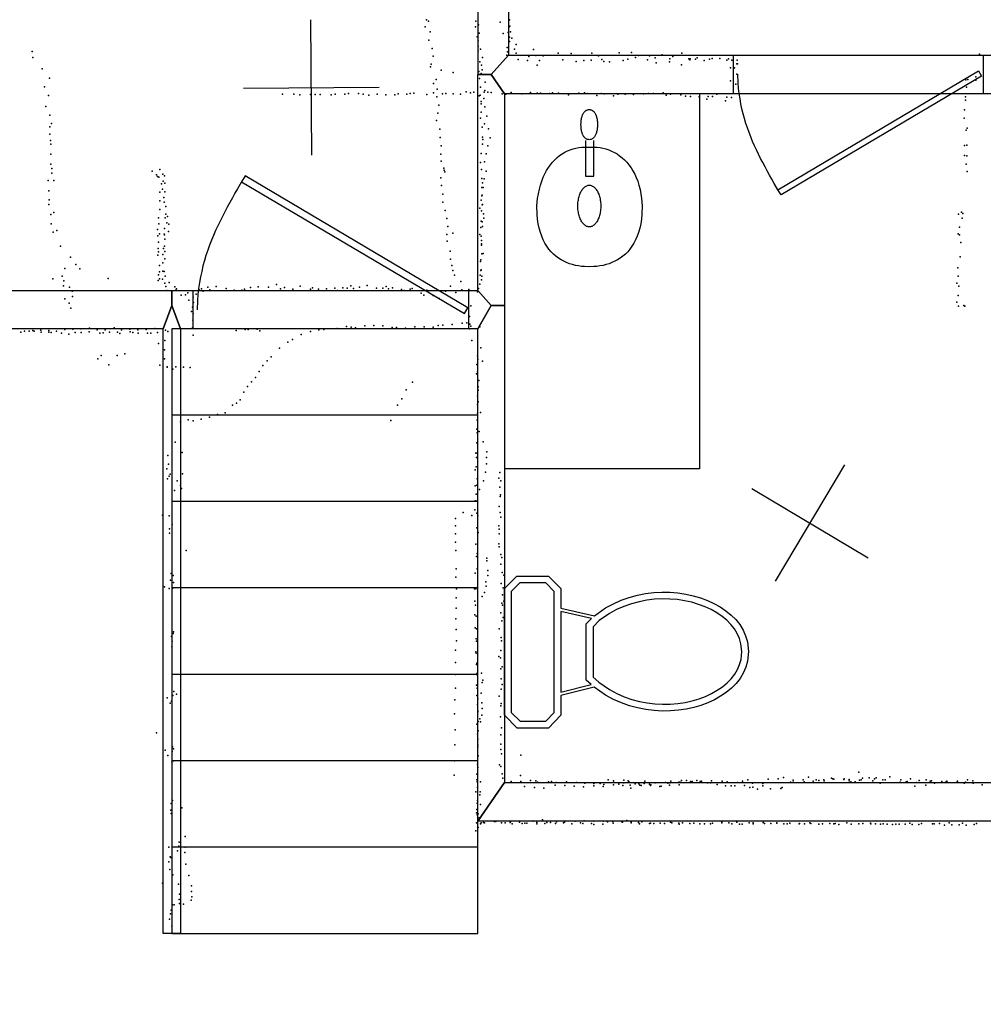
# Model space of a CAD drawing. Header units: millimetres. Extents: x -37310 to 30656, y -73877 to 11784.
# Tile 7 of 34: x -9690 to -6846, y -31286 to -28379. Entities that reach past the tile are written whole.
import ezdxf

# ---------------------------------------------------------------- set-up
doc = ezdxf.new("R2010")
doc.units = ezdxf.units.MM
for name, color, linetype in [('DOORS', 7, 'Continuous'), ('HWALLS', 32, 'Continuous'), ('OBJECTS', 8, 'Continuous'), ('P', 9, 'Continuous'), ('PANOS', 10, 'Continuous'), ('ROOMS', 1, 'Continuous'), ('STRUCTS', 4, 'Continuous'), ('WALLS', 3, 'Continuous')]:
    doc.layers.add(name, color=color, linetype=linetype)

# ---------------------------------------------------------------- blocks, each defined once
blk = doc.blocks.new('Basin_49')
for points in [[(-40.8, 149.1), (-40.7, 153.4), (-40.3, 156.1), (-39.9, 158.8), (-39.3, 161.4), (-38.5, 163.9), (-37.7, 166.3), (-36.7, 168.6), (-35.5, 170.8), (-34.3, 172.9), (-32.9, 174.8), (-31.3, 176.7), (-29.7, 178.5), (-27.9, 180.1), (-26.1, 181.6), (-24.1, 183), (-22, 184.3), (-19.8, 185.4), (-17.5, 186.5), (-15.1, 187.3), (-12.7, 188.1), (-10.1, 188.6), (-7.4, 189.1), (-4.6, 189.4), (-0.4, 189.5)], [(-0.4, 189.5), (3.9, 189.4), (6.7, 189.1), (9.4, 188.7), (12, 188.1), (14.5, 187.3), (16.9, 186.5), (19.2, 185.5), (21.4, 184.3), (23.5, 183.1), (25.4, 181.7), (27.3, 180.2), (29.1, 178.6), (30.7, 176.8), (32.3, 174.9), (33.7, 173), (34.9, 170.9), (36.1, 168.7), (37.1, 166.4), (38, 164), (38.7, 161.5), (39.3, 158.9), (39.8, 156.3), (40.1, 153.5), (40.3, 149.2)], [(-0.4, 108.6), (-4.6, 108.7), (-7.4, 109), (-10.1, 109.5), (-12.7, 110.1), (-15.1, 110.8), (-17.5, 111.7), (-19.8, 112.7), (-22, 113.8), (-24.1, 115.1), (-26.1, 116.5), (-27.9, 118), (-29.7, 119.6), (-31.3, 121.4), (-32.9, 123.3), (-34.3, 125.3), (-35.5, 127.3), (-36.7, 129.5), (-37.7, 131.8), (-38.5, 134.2), (-39.3, 136.7), (-39.9, 139.3), (-40.3, 142), (-40.7, 144.8), (-40.8, 149.1)], [(40.3, 149.2), (40.1, 144.9), (39.8, 142.2), (39.3, 139.5), (38.7, 136.9), (38, 134.4), (37.1, 132), (36.1, 129.7), (34.9, 127.5), (33.7, 125.4), (32.3, 123.4), (30.7, 121.5), (29.1, 119.7), (27.3, 118.1), (25.4, 116.5), (23.5, 115.1), (21.4, 113.9), (19.2, 112.7), (16.9, 111.7), (14.5, 110.8), (12, 110.1), (9.4, 109.5), (6.7, 109), (3.9, 108.7), (-0.4, 108.6)], [(-18.8, 106), (-18.8, 10.9)], [(22, 10.9), (22, 106.1)], [(-258.3, -69.3), (-254.1, -49.1), (-250.2, -36.4), (-245.5, -24.5), (-239.9, -13.1), (-233.5, -2.5), (-226.4, 7.6), (-218.5, 17), (-210, 25.8), (-200.8, 34), (-190.9, 41.5), (-180.5, 48.5), (-169.5, 54.9), (-158, 60.7), (-146, 66), (-133.6, 70.6), (-120.7, 74.8), (-107.5, 78.3), (-93.8, 81.4), (-79.9, 83.9), (-65.7, 85.8), (-51.2, 87.3), (-36.5, 88.3), (-21.6, 88.7), (0.9, 88.5)], [(0.9, 88.5), (23.3, 88.7), (38.1, 88.2), (52.9, 87.2), (67.4, 85.7), (81.8, 83.7), (95.9, 81.2), (109.8, 78.1), (123.3, 74.5), (136.5, 70.3), (149.2, 65.6), (161.5, 60.3), (173.3, 54.5), (184.6, 48.1), (195.2, 41.1), (205.3, 33.5), (214.6, 25.3), (223.2, 16.5), (231.1, 7.1), (238.2, -2.9), (244.4, -13.5), (249.7, -24.8), (254.1, -36.7), (257.5, -49.2), (260.6, -69.3)], [(-18.8, 10.9), (22, 10.9)], [(-56.2, -69.5), (-55.9, -63.9), (-55.5, -60.4), (-54.8, -56.8), (-53.8, -53.4), (-52.7, -50.1), (-51.4, -46.8), (-49.9, -43.7), (-48.2, -40.7), (-46.3, -37.7), (-44.3, -35), (-42.1, -32.3), (-39.7, -29.8), (-37.2, -27.5), (-34.5, -25.3), (-31.7, -23.2), (-28.8, -21.4), (-25.8, -19.7), (-22.6, -18.2), (-19.4, -16.9), (-16, -15.7), (-12.6, -14.9), (-9.1, -14.2), (-5.5, -13.7), (0, -13.5)], [(0, -13.5), (5.5, -13.7), (9.1, -14.2), (12.6, -14.9), (16.1, -15.7), (19.4, -16.9), (22.7, -18.2), (25.8, -19.7), (28.8, -21.4), (31.8, -23.2), (34.6, -25.3), (37.2, -27.5), (39.7, -29.8), (42.1, -32.3), (44.3, -35), (46.4, -37.7), (48.2, -40.7), (49.9, -43.7), (51.4, -46.8), (52.8, -50.1), (53.9, -53.4), (54.8, -56.8), (55.5, -60.4), (56, -63.9), (56.3, -69.5)], [(-0.4, -232.4), (-23.1, -232.1), (-38.2, -231.3), (-53.3, -230.2), (-68.2, -228.6), (-82.9, -226.6), (-97.4, -224.1), (-111.7, -221.1), (-125.5, -217.7), (-139, -213.6), (-152, -209.1), (-164.6, -204), (-176.5, -198.2), (-187.9, -191.9), (-198.6, -185), (-208.6, -177.4), (-217.9, -169.1), (-226.3, -160.2), (-233.9, -150.6), (-240.5, -140.2), (-246.2, -129.1), (-250.9, -117.2), (-254.4, -104.5), (-256.9, -91.1), (-258.3, -69.3)], [(0, -125.5), (-5.5, -125.2), (-9.1, -124.7), (-12.6, -124.1), (-16, -123.2), (-19.4, -122), (-22.6, -120.7), (-25.8, -119.2), (-28.8, -117.6), (-31.7, -115.7), (-34.5, -113.6), (-37.2, -111.4), (-39.7, -109.1), (-42.1, -106.6), (-44.3, -103.9), (-46.3, -101.2), (-48.2, -98.2), (-49.9, -95.2), (-51.4, -92.1), (-52.7, -88.8), (-53.8, -85.5), (-54.8, -82.1), (-55.5, -78.5), (-55.9, -75), (-56.2, -69.5)], [(260.6, -69.3), (259.2, -91.1), (256.7, -104.5), (253, -117.2), (248.3, -129.1), (242.5, -140.2), (235.7, -150.6), (228, -160.2), (219.4, -169.1), (210, -177.4), (199.8, -185), (188.9, -191.9), (177.3, -198.2), (165.1, -204), (152.4, -209.1), (139.2, -213.6), (125.6, -217.7), (111.5, -221.1), (97.2, -224.1), (82.6, -226.6), (67.7, -228.6), (52.7, -230.2), (37.6, -231.3), (22.4, -232.1), (-0.4, -232.4)], [(56.3, -69.5), (56, -75), (55.5, -78.5), (54.8, -82.1), (53.9, -85.5), (52.8, -88.8), (51.4, -92.1), (49.9, -95.2), (48.2, -98.2), (46.4, -101.2), (44.3, -103.9), (42.1, -106.6), (39.7, -109.1), (37.2, -111.4), (34.6, -113.6), (31.8, -115.7), (28.8, -117.6), (25.8, -119.2), (22.7, -120.7), (19.4, -122), (16.1, -123.2), (12.6, -124.1), (9.1, -124.7), (5.5, -125.2), (0, -125.5)]]:
    blk.add_lwpolyline(points)
blk = doc.blocks.new('Toilet_4C')
for points in [[(-225.3, 322.7), (-187.7, 360.3)], [(-187.7, 360.3), (186.3, 360.3)], [(186.3, 360.3), (223, 323.6)], [(-225.4, 230.4), (-225.3, 322.7)], [(-179.4, 340.3), (-205.3, 314.4)], [(178, 340.3), (-179.4, 340.3)], [(203, 315.4), (178, 340.3)], [(223, 323.6), (223, 230.5)], [(-205.3, 314.4), (-205.4, 238.9)], [(203, 238.8), (203, 315.4)], [(-205.4, 238.9), (-179.5, 213.9)], [(178.1, 213.9), (203, 238.8)], [(-187.6, 193.9), (-225.4, 230.4)], [(-179.5, 213.9), (-126.8, 213.9)], [(-126.8, 213.9), (125.8, 214)], [(125.8, 214), (178.1, 213.9)], [(223, 230.5), (186.4, 193.9)], [(-129.4, 193.9), (-187.6, 193.9)], [(-104.9, 95.7), (-129.4, 193.9)], [(118.4, 194), (-119.1, 193.9)], [(-119.1, 193.9), (-96.9, 104.7)], [(97.9, 103.3), (118.4, 194)], [(128.6, 194), (106.3, 95.3)], [(186.4, 193.9), (128.6, 194)], [(-96.9, 104.7), (-84.3, 119.2)], [(-84.3, 119.2), (82, 119.2)], [(82, 119.2), (97.9, 103.3)], [(0.5, -359.8), (-28.3, -356.8), (-46.1, -351.7), (-63, -344.2), (-78.8, -334.4), (-93.7, -322.7), (-107.4, -309.2), (-120, -293.9), (-131.4, -277.2), (-141.7, -259.1), (-150.6, -239.7), (-158.3, -219.2), (-164.6, -197.8), (-169.5, -175.5), (-172.9, -152.6), (-174.9, -129.1), (-175.2, -105.2), (-173.9, -81), (-170.9, -56.7), (-166.1, -32.4), (-159.5, -8.2), (-151, 15.7), (-140.6, 39.1), (-128, 62.1), (-104.9, 95.7)], [(-75.1, 99.2), (-90, 82.1)], [(73.8, 99.2), (-75.1, 99.2)], [(106.3, 95.3), (129.3, 62), (141.7, 39.2), (152, 16.1), (160.4, -7.6), (166.9, -31.5), (171.6, -55.7), (174.6, -79.9), (175.9, -103.9), (175.5, -127.7), (173.6, -151.2), (170.2, -174.1), (165.3, -196.3), (159, -217.7), (151.4, -238.2), (142.5, -257.6), (132.3, -275.8), (120.9, -292.7), (108.3, -308), (94.6, -321.7), (79.9, -333.5), (64, -343.4), (47.2, -351.1), (29.4, -356.5), (0.5, -359.8)], [(91.7, 81.2), (73.8, 99.2)], [(-90, 82.1), (-111.5, 50.8), (-123, 29.5), (-132.7, 7.5), (-140.6, -14.9), (-146.8, -37.6), (-151.2, -60.5), (-154, -83.4), (-155.2, -106.2), (-154.9, -128.8), (-153, -150.9), (-149.7, -172.5), (-145.1, -193.5), (-139.1, -213.6), (-131.9, -232.7), (-123.5, -250.6), (-114, -267.3), (-103.5, -282.6), (-92, -296.4), (-79.7, -308.4), (-66.5, -318.7), (-52.6, -327.1), (-38, -333.4), (-22.8, -337.6), (0.4, -339.7)], [(0.4, -339.7), (23.7, -337.3), (38.9, -332.9), (53.5, -326.4), (67.4, -317.9), (80.5, -307.5), (92.9, -295.3), (104.4, -281.4), (114.8, -266), (124.3, -249.3), (132.7, -231.2), (139.8, -212.1), (145.8, -192), (150.4, -171.1), (153.7, -149.5), (155.5, -127.4), (155.9, -105), (154.7, -82.3), (152, -59.5), (147.6, -36.8), (141.5, -14.2), (133.7, 8), (124.1, 29.7), (112.8, 50.6), (91.7, 81.2)]]:
    blk.add_lwpolyline(points)
blk = doc.blocks.new('1-Standard_3D')
for points in [[(-403.982, 5.64828), (253.382, 394.931), (263.573, 377.722), (-393.791, -11.5606), (-403.982, 5.64828)], [(263.573, 377.722), (275.367, 357.142), (283.15, 343.495), (290.844, 329.879), (298.429, 316.269), (305.882, 302.642), (313.184, 288.973), (320.313, 275.239), (327.249, 261.416), (333.971, 247.479), (340.456, 233.405), (346.686, 219.17), (352.638, 204.75), (358.291, 190.121), (363.626, 175.258), (368.62, 160.139), (373.253, 144.738), (377.503, 129.032), (381.351, 112.998), (384.774, 96.6102), (387.752, 79.8457), (390.265, 62.6802), (392.29, 45.0899), (393.807, 27.0508), (395.085, -0.90191)]]:
    blk.add_lwpolyline(points)

msp = doc.modelspace()

# ---------------------------------------------------------------- linework, layer by layer
at = {"layer": 'DOORS'}
for points in [[(-6846.9, -28598.2), (-7583.5, -28598.1), (-7583.5, -28484.1), (-6846.9, -28484.2), (-6846.9, -28598.2)], [(-9177.7, -29178.2), (-8364.9, -29178.3), (-8364.9, -29292.3), (-9177.7, -29292.2), (-9177.7, -29178.2)]]:
    msp.add_lwpolyline(points, dxfattribs=at)
at = {"layer": 'HWALLS'}
msp.add_lwpolyline([(-9215, -29292.2), (-9215, -31076.7), (-9240.5, -31076.7), (-9266, -31076.7), (-9266, -29292.2), (-9240.5, -29222.6), (-9215, -29292.2)], dxfattribs=at)
at = {"layer": 'OBJECTS'}
for points in [[(-7683.9, -28598.2), (-7683.9, -29704.6)], [(-7683.9, -29704.6), (-8258.7, -29704.6)]]:
    msp.add_lwpolyline(points, dxfattribs=at)
at = {"layer": 'P'}
for p in [(-8489, -28380), (-8483, -28384), (-8344, -28384), (-8272, -28387), (-8244, -28380), (-8493, -28400), (-8478, -28415), (-8345, -28400), (-8336, -28395), (-8334, -28419), (-8263, -28420), (-8248, -28417), (-8246, -28402), (-8243, -28399), (-8241, -28415), (-8482, -28440), (-8340, -28430), (-8337, -28442), (-8244, -28431), (-8244, -28444), (-8238, -28434), (-9653, -28473), (-8473, -28464), (-8337, -28458), (-8337, -28472), (-8330, -28466), (-8251, -28461), (-8250, -28474), (-8230, -28466), (-8225, -28453), (-8225, -28478), (-8174, -28467), (-8101, -28478), (-8062, -28479), (-8001, -28478), (-7921, -28477), (-7884, -28476), (-7736, -28478), (-9651, -28491), (-8470, -28487), (-8332, -28504), (-8324, -28491), (-8252, -28484), (-8219, -28497), (-8191, -28500), (-8187, -28488), (-8167, -28485), (-8156, -28500), (-8145, -28486), (-8087, -28498), (-8048, -28503), (-8025, -28500), (-8003, -28499), (-7982, -28486), (-7972, -28497), (-7966, -28503), (-7949, -28504), (-7909, -28500), (-7895, -28496), (-7873, -28491), (-7864, -28485), (-7837, -28498), (-7831, -28486), (-7815, -28492), (-7812, -28507), (-7794, -28483), (-7772, -28504), (-7771, -28495), (-7762, -28488), (-7715, -28495), (-7712, -28498), (-7711, -28495), (-7696, -28496), (-7691, -28492), (-7670, -28500), (-7654, -28496), (-7646, -28494), (-7624, -28494), (-7603, -28499), (-7598, -28495), (-7588, -28499), (-7573, -28499), (-6858, -28481), (-9623, -28524), (-8477, -28519), (-8476, -28511), (-8446, -28528), (-8411, -28535), (-8335, -28532), (-8327, -28514), (-8325, -28527), (-8163, -28514), (-7737, -28513), (-7592, -28521), (-7581, -28521), (-7574, -28510), (-7572, -28510), (-9602, -28552), (-8461, -28556), (-8333, -28553), (-8328, -28538), (-8316, -28564), (-7592, -28560), (-7574, -28540), (-6898, -28557), (-6892, -28556), (-6868, -28548), (-6868, -28558), (-9616, -28578), (-8527, -28596), (-8469, -28568), (-8469, -28595), (-8458, -28584), (-8372, -28592), (-8359, -28595), (-8350, -28593), (-8330, -28579), (-8319, -28593), (-8317, -28588), (-8308, -28593), (-8298, -28594), (-8239, -28594), (-8182, -28594), (-8163, -28596), (-8153, -28596), (-8118, -28595), (-8100, -28596), (-8040, -28596), (-8023, -28595), (-7791, -28595), (-7577, -28570), (-6896, -28579), (-9605, -28603), (-8914, -28599), (-8881, -28599), (-8863, -28601), (-8832, -28600), (-8818, -28600), (-8803, -28600), (-8771, -28601), (-8759, -28599), (-8730, -28599), (-8719, -28597), (-8690, -28597), (-8676, -28599), (-8659, -28602), (-8635, -28599), (-8609, -28601), (-8583, -28601), (-8573, -28598), (-8547, -28599), (-8537, -28597), (-8488, -28600), (-8459, -28607), (-8442, -28598), (-8432, -28597), (-8411, -28598), (-8389, -28599), (-8334, -28604), (-8331, -28602), (-8328, -28621), (-8320, -28612), (-8266, -28598), (-8255, -28599), (-8208, -28598), (-8126, -28597), (-8070, -28601), (-8015, -28597), (-7987, -28603), (-7974, -28597), (-7965, -28598), (-7938, -28604), (-7925, -28599), (-7903, -28599), (-7879, -28600), (-7849, -28598), (-7834, -28597), (-7820, -28597), (-7782, -28602), (-7769, -28599), (-7739, -28601), (-7725, -28605), (-7710, -28606), (-7685, -28607), (-7662, -28614), (-7658, -28606), (-7645, -28606), (-7633, -28599), (-7607, -28619), (-7603, -28608), (-7589, -28609), (-6899, -28607), (-6899, -28617), (-9612, -28636), (-8453, -28632), (-8328, -28628), (-8328, -28652), (-8317, -28637), (-6902, -28645), (-9601, -28661), (-8460, -28677), (-8456, -28655), (-8330, -28670), (-8311, -28664), (-6903, -28670), (-9601, -28696), (-9596, -28686), (-8450, -28703), (-8325, -28697), (-8318, -28687), (-8306, -28702), (-6897, -28705), (-6894, -28700), (-9601, -28717), (-9599, -28736), (-8449, -28727), (-8324, -28726), (-8323, -28733), (-8301, -28728), (-9598, -28747), (-8446, -28752), (-8324, -28747), (-8308, -28752), (-6902, -28751), (-6895, -28750), (-9598, -28776), (-8447, -28776), (-8446, -28797), (-8328, -28774), (-8318, -28799), (-8313, -28775), (-6902, -28780), (-6895, -28781), (-9598, -28806), (-9595, -28819), (-9299, -28826), (-9276, -28822), (-8438, -28818), (-8437, -28824), (-8435, -28828), (-8330, -28801), (-8327, -28822), (-8313, -28826), (-6897, -28806), (-6894, -28827), (-9606, -28854), (-9595, -28832), (-9589, -28854), (-9286, -28837), (-9283, -28842), (-9279, -28844), (-9267, -28835), (-9266, -28856), (-9262, -28840), (-8447, -28846), (-8326, -28848), (-8319, -28849), (-9604, -28885), (-9271, -28864), (-9268, -28880), (-9261, -28862), (-8445, -28869), (-8326, -28875), (-8324, -28861), (-8322, -28875), (-9603, -28911), (-9276, -28888), (-9276, -28914), (-9264, -28904), (-9261, -28887), (-8441, -28894), (-8328, -28912), (-8326, -28899), (-8325, -28897), (-9604, -28925), (-9276, -28940), (-9263, -28918), (-9258, -28931), (-9258, -28931), (-8441, -28918), (-8434, -28943), (-8332, -28936), (-8327, -28944), (-8325, -28926), (-8324, -28925), (-9598, -28954), (-9589, -28948), (-9280, -28964), (-9260, -28964), (-9258, -28953), (-9253, -28960), (-8429, -28966), (-8321, -28952), (-8320, -28965), (-6920, -28953), (-6911, -28947), (-6909, -28965), (-6907, -28951), (-9597, -28982), (-9580, -29002), (-9283, -28999), (-9279, -28982), (-9262, -28996), (-9255, -28979), (-9250, -28983), (-8426, -28990), (-8329, -28993), (-8328, -28974), (-8325, -28976), (-8324, -28990), (-6917, -28992), (-9591, -29007), (-9282, -29017), (-9277, -29011), (-9263, -29012), (-9262, -29014), (-9261, -29027), (-9251, -29005), (-8429, -29013), (-8412, -29009), (-8332, -29013), (-8328, -29018), (-8327, -29031), (-6921, -29011), (-6917, -29014), (-9569, -29048), (-9281, -29055), (-9280, -29036), (-9265, -29055), (-9262, -29048), (-8428, -29033), (-8327, -29041), (-8327, -29045), (-6913, -29037), (-9540, -29080), (-9282, -29074), (-9280, -29065), (-9267, -29072), (-9261, -29064), (-9261, -29085), (-8419, -29063), (-8418, -29086), (-8329, -29088), (-8326, -29070), (-8322, -29069), (-6915, -29079), (-9556, -29114), (-9524, -29102), (-9512, -29115), (-9277, -29105), (-9267, -29097), (-8415, -29105), (-8330, -29093), (-8328, -29118), (-6922, -29112), (-9592, -29144), (-9564, -29136), (-9429, -29143), (-9280, -29132), (-9277, -29124), (-9277, -29144), (-9268, -29145), (-9267, -29122), (-9263, -29123), (-9260, -29136), (-8412, -29120), (-8407, -29133), (-8331, -29133), (-8329, -29120), (-8327, -29147), (-8326, -29136), (-6921, -29136), (-9560, -29165), (-9559, -29150), (-9543, -29169), (-9281, -29149), (-9261, -29157), (-9258, -29167), (-9249, -29155), (-9232, -29168), (-9227, -29174), (-9160, -29177), (-9153, -29174), (-9134, -29169), (-9129, -29177), (-9110, -29167), (-9080, -29173), (-9026, -29175), (-9009, -29170), (-8986, -29168), (-8955, -29169), (-8932, -29161), (-8920, -29174), (-8908, -29170), (-8884, -29175), (-8862, -29166), (-8832, -29175), (-8826, -29171), (-8808, -29175), (-8784, -29174), (-8760, -29172), (-8736, -29171), (-8723, -29172), (-8713, -29165), (-8705, -29173), (-8687, -29169), (-8664, -29164), (-8637, -29172), (-8618, -29172), (-8608, -29167), (-8601, -29174), (-8590, -29171), (-8563, -29176), (-8537, -29175), (-8532, -29173), (-8418, -29166), (-8388, -29152), (-8385, -29177), (-8364, -29176), (-8336, -29173), (-8332, -29160), (-6925, -29157), (-6919, -29166), (-9556, -29203), (-9535, -29181), (-9534, -29196), (-9255, -29179), (-9229, -29178), (-9213, -29192), (-9200, -29191), (-9193, -29186), (-9178, -29198), (-9169, -29190), (-9148, -29181), (-9057, -29178), (-9034, -29178), (-8752, -29179), (-8555, -29179), (-8505, -29187), (-8497, -29192), (-8488, -29178), (-8470, -29193), (-8452, -29202), (-8433, -29181), (-8403, -29185), (-8339, -29183), (-6921, -29193), (-9544, -29216), (-9539, -29231), (-9191, -29207), (-9180, -29228), (-9177, -29214), (-8358, -29224), (-6925, -29213), (-6920, -29225), (-6904, -29223), (-6901, -29225), (-9183, -29241), (-9178, -29247), (-8362, -29255), (-9533, -29293), (-9509, -29292), (-9484, -29290), (-9411, -29289), (-9365, -29293), (-9291, -29291), (-9180, -29289), (-9179, -29266), (-8989, -29293), (-8753, -29291), (-8725, -29285), (-8712, -29287), (-8699, -29289), (-8671, -29283), (-8645, -29282), (-8618, -29283), (-8591, -29288), (-8578, -29288), (-8551, -29290), (-8524, -29286), (-8496, -29286), (-8470, -29287), (-8455, -29282), (-8441, -29281), (-8414, -29279), (-8384, -29275), (-8370, -29274), (-8362, -29292), (-8361, -29278), (-8358, -29284), (-8332, -29286), (-9686, -29302), (-9675, -29299), (-9662, -29299), (-9651, -29297), (-9647, -29299), (-9627, -29296), (-9626, -29302), (-9604, -29297), (-9604, -29302), (-9597, -29303), (-9581, -29299), (-9566, -29305), (-9556, -29294), (-9545, -29308), (-9526, -29303), (-9508, -29303), (-9485, -29301), (-9461, -29295), (-9453, -29305), (-9443, -29304), (-9437, -29295), (-9425, -29302), (-9401, -29302), (-9394, -29306), (-9389, -29295), (-9364, -29301), (-9356, -29303), (-9341, -29295), (-9340, -29305), (-9316, -29294), (-9312, -29305), (-9303, -29305), (-9283, -29303), (-9259, -29296), (-9252, -29300), (-9178, -29311), (-9051, -29297), (-9024, -29294), (-9015, -29294), (-8981, -29298), (-8859, -29309), (-8832, -29300), (-8807, -29295), (-8792, -29294), (-9280, -29335), (-9261, -29326), (-8923, -29349), (-8898, -29331), (-8885, -29323), (-8356, -29326), (-8329, -29348), (-9459, -29380), (-9449, -29371), (-9402, -29371), (-9379, -29366), (-9262, -29354), (-9262, -29380), (-8948, -29374), (-8339, -29372), (-9427, -29398), (-9276, -29399), (-9254, -29404), (-9254, -29405), (-9229, -29404), (-9206, -29405), (-9187, -29406), (-8972, -29400), (-8959, -29386), (-8341, -29397), (-8338, -29382), (-8324, -29387), (-9238, -29411), (-8994, -29435), (-8983, -29418), (-8342, -29425), (-8339, -29419), (-9017, -29462), (-9006, -29448), (-8531, -29449), (-8337, -29463), (-8335, -29444), (-9028, -29479), (-8549, -29472), (-8339, -29491), (-8337, -29473), (-9062, -29517), (-9050, -29511), (-9039, -29501), (-8575, -29517), (-8562, -29498), (-8339, -29515), (-8337, -29507), (-9130, -29553), (-9106, -29545), (-9083, -29540), (-8339, -29541), (-8330, -29539), (-9215, -29566), (-9192, -29560), (-9178, -29563), (-9154, -29558), (-8595, -29562), (-8340, -29561), (-8341, -29588), (-8340, -29599), (-8334, -29595), (-9231, -29626), (-8341, -29628), (-8322, -29625), (-9252, -29666), (-9210, -29657), (-8344, -29659), (-8340, -29658), (-8311, -29655), (-9251, -29691), (-8343, -29699), (-8342, -29672), (-8312, -29672), (-8312, -29690), (-9255, -29705), (-9249, -29727), (-9246, -29721), (-9209, -29720), (-8346, -29708), (-8315, -29715), (-8273, -29716), (-9253, -29735), (-9225, -29740), (-9215, -29754), (-8346, -29755), (-8341, -29753), (-8340, -29735), (-8321, -29740), (-8276, -29733), (-8270, -29740), (-9233, -29769), (-9212, -29763), (-8343, -29780), (-8333, -29766), (-8273, -29759), (-8272, -29787), (-8271, -29782), (-8346, -29799), (-8344, -29799), (-8275, -29816), (-9268, -29842), (-9249, -29844), (-8381, -29834), (-8356, -29843), (-8347, -29826), (-8341, -29836), (-8338, -29844), (-8272, -29834), (-9240, -29869), (-8404, -29852), (-8404, -29873), (-8276, -29873), (-8270, -29848), (-9248, -29882), (-9248, -29895), (-8404, -29897), (-8341, -29879), (-8337, -29893), (-8275, -29883), (-8275, -29897), (-8404, -29921), (-8344, -29927), (-8276, -29926), (-9198, -29946), (-8403, -29946), (-8340, -29955), (-8275, -29935), (-8270, -29958), (-8342, -29964), (-8311, -29969), (-8311, -29977), (-8270, -29986), (-8267, -29967), (-9243, -30014), (-9237, -30020), (-8402, -30000), (-8346, -30013), (-8340, -30000), (-8308, -30005), (-8308, -30020), (-8266, -30011), (-8261, -30019), (-9245, -30034), (-9236, -30041), (-8403, -30025), (-8314, -30039), (-8269, -30043), (-9262, -30053), (-9249, -30058), (-9239, -30058), (-8401, -30059), (-8348, -30059), (-8344, -30059), (-8318, -30070), (-8313, -30051), (-8265, -30077), (-8263, -30056), (-8402, -30086), (-8347, -30096), (-8345, -30107), (-8325, -30082), (-8267, -30102), (-8265, -30107), (-8261, -30096), (-8402, -30116), (-8347, -30136), (-8270, -30130), (-8403, -30148), (-8343, -30140), (-8267, -30154), (-8263, -30144), (-9237, -30191), (-9236, -30186), (-8402, -30179), (-8346, -30174), (-8342, -30177), (-8275, -30177), (-9242, -30200), (-9240, -30214), (-8401, -30213), (-8343, -30207), (-8342, -30214), (-8269, -30203), (-8268, -30213), (-9241, -30230), (-8404, -30240), (-8344, -30245), (-8343, -30249), (-8270, -30241), (-8404, -30277), (-8341, -30279), (-8276, -30259), (-8271, -30263), (-8342, -30283), (-8341, -30309), (-8327, -30308), (-8270, -30295), (-8266, -30289), (-8404, -30312), (-8340, -30313), (-8325, -30336), (-8323, -30329), (-8269, -30325), (-9235, -30362), (-8404, -30352), (-8342, -30344), (-8340, -30352), (-8328, -30367), (-8269, -30355), (-8266, -30342), (-9254, -30381), (-9246, -30397), (-9242, -30391), (-9238, -30374), (-9227, -30370), (-8406, -30387), (-8341, -30374), (-8338, -30384), (-8326, -30396), (-8275, -30376), (-8339, -30401), (-8338, -30419), (-8338, -30422), (-8325, -30412), (-8270, -30405), (-8269, -30398), (-8407, -30428), (-8337, -30451), (-8332, -30443), (-8330, -30452), (-8326, -30432), (-8271, -30437), (-9286, -30484), (-8405, -30475), (-8341, -30459), (-8337, -30478), (-8268, -30469), (-8339, -30488), (-8338, -30503), (-8270, -30490), (-9260, -30535), (-9240, -30539), (-9239, -30526), (-9236, -30531), (-8406, -30520), (-8338, -30520), (-8338, -30526), (-8270, -30518), (-8270, -30533), (-9252, -30551), (-9241, -30571), (-9236, -30567), (-8407, -30567), (-8337, -30552), (-8268, -30546), (-8211, -30550), (-8339, -30577), (-8338, -30587), (-8274, -30579), (-8270, -30584), (-7214, -30600), (-8408, -30609), (-8341, -30606), (-8341, -30623), (-8340, -30629), (-8330, -30629), (-8266, -30605), (-8264, -30618), (-8239, -30628), (-8212, -30610), (-8211, -30628), (-8182, -30625), (-8167, -30626), (-8162, -30630), (-8129, -30629), (-8120, -30628), (-8076, -30629), (-7953, -30623), (-7938, -30626), (-7907, -30624), (-7894, -30626), (-7892, -30628), (-7845, -30627), (-7768, -30627), (-7745, -30630), (-7741, -30630), (-7737, -30625), (-7722, -30625), (-7710, -30628), (-7705, -30628), (-7692, -30625), (-7682, -30628), (-7678, -30627), (-7648, -30626), (-7617, -30627), (-7602, -30629), (-7557, -30627), (-7541, -30623), (-7481, -30621), (-7452, -30620), (-7436, -30616), (-7415, -30630), (-7407, -30624), (-7407, -30630), (-7378, -30623), (-7375, -30629), (-7362, -30615), (-7348, -30627), (-7340, -30623), (-7332, -30625), (-7317, -30623), (-7316, -30626), (-7294, -30618), (-7290, -30620), (-7287, -30621), (-7258, -30622), (-7257, -30620), (-7242, -30622), (-7242, -30626), (-7237, -30629), (-7225, -30629), (-7212, -30624), (-7207, -30623), (-7203, -30618), (-7183, -30617), (-7172, -30626), (-7167, -30620), (-7163, -30617), (-7143, -30623), (-7136, -30623), (-7122, -30614), (-7092, -30630), (-7090, -30623), (-7074, -30629), (-7071, -30628), (-7061, -30620), (-7036, -30625), (-7015, -30623), (-7003, -30627), (-6999, -30626), (-6969, -30628), (-6958, -30630), (-6954, -30627), (-6923, -30627), (-6899, -30630), (-6893, -30623), (-6877, -30626), (-8344, -30658), (-8339, -30646), (-8331, -30658), (-8200, -30643), (-8171, -30646), (-8143, -30648), (-8110, -30639), (-8107, -30631), (-8081, -30640), (-8054, -30642), (-8047, -30631), (-8026, -30644), (-8022, -30633), (-7996, -30634), (-7996, -30641), (-7977, -30634), (-7968, -30643), (-7966, -30637), (-7938, -30638), (-7937, -30631), (-7922, -30636), (-7910, -30640), (-7907, -30632), (-7888, -30639), (-7886, -30648), (-7874, -30635), (-7863, -30635), (-7860, -30639), (-7856, -30640), (-7847, -30634), (-7831, -30636), (-7828, -30640), (-7827, -30638), (-7815, -30632), (-7801, -30643), (-7797, -30642), (-7784, -30631), (-7777, -30633), (-7772, -30639), (-7771, -30632), (-7744, -30638), (-7660, -30632), (-7651, -30632), (-7632, -30637), (-7607, -30641), (-7590, -30641), (-7580, -30641), (-7572, -30631), (-7551, -30640), (-7535, -30646), (-7527, -30633), (-7526, -30645), (-7513, -30651), (-7497, -30634), (-7497, -30641), (-7474, -30650), (-7444, -30649), (-7440, -30646), (-7151, -30633), (-7048, -30642), (-7044, -30631), (-7016, -30639), (-6990, -30633), (-6952, -30631), (-6926, -30631), (-6903, -30633), (-6876, -30633), (-6850, -30638), (-9239, -30684), (-8339, -30684), (-8332, -30667), (-9244, -30712), (-9243, -30693), (-9211, -30706), (-8341, -30711), (-8340, -30692), (-8330, -30696), (-9243, -30722), (-8342, -30720), (-8340, -30726), (-8337, -30723), (-8334, -30735), (-8291, -30745), (-8289, -30746), (-8285, -30746), (-8175, -30745), (-8147, -30741), (-8051, -30745), (-8024, -30744), (-7996, -30745), (-7968, -30745), (-7940, -30746), (-7898, -30743), (-8344, -30773), (-8342, -30750), (-8337, -30764), (-8330, -30753), (-8328, -30750), (-8321, -30749), (-8318, -30750), (-8268, -30750), (-8257, -30750), (-8242, -30749), (-8241, -30747), (-8237, -30753), (-8215, -30748), (-8207, -30752), (-8199, -30751), (-8193, -30751), (-8164, -30749), (-8164, -30753), (-8140, -30752), (-8134, -30749), (-8123, -30749), (-8109, -30752), (-8106, -30747), (-8085, -30750), (-8082, -30748), (-8060, -30753), (-8035, -30750), (-8028, -30752), (-8002, -30752), (-7996, -30755), (-7969, -30754), (-7955, -30747), (-7939, -30751), (-7913, -30747), (-7911, -30748), (-7885, -30748), (-7885, -30750), (-7864, -30749), (-7861, -30753), (-7854, -30747), (-7831, -30752), (-7828, -30751), (-7819, -30752), (-7800, -30751), (-7787, -30752), (-7769, -30748), (-7765, -30750), (-7745, -30751), (-7744, -30754), (-7734, -30750), (-7712, -30752), (-7701, -30751), (-7683, -30753), (-7669, -30753), (-7651, -30753), (-7645, -30751), (-7618, -30748), (-7618, -30750), (-7597, -30750), (-7588, -30753), (-7574, -30748), (-7566, -30754), (-7558, -30754), (-7537, -30750), (-7525, -30750), (-7525, -30753), (-7496, -30749), (-7492, -30752), (-7473, -30752), (-7456, -30750), (-7456, -30751), (-7435, -30753), (-7425, -30753), (-7417, -30751), (-7390, -30753), (-7389, -30752), (-7374, -30753), (-7358, -30750), (-7355, -30752), (-7332, -30754), (-7321, -30753), (-7299, -30752), (-7287, -30753), (-7284, -30752), (-7273, -30755), (-7249, -30750), (-7249, -30750), (-7236, -30754), (-7214, -30753), (-7202, -30752), (-7179, -30751), (-7178, -30753), (-7165, -30753), (-7150, -30754), (-7142, -30753), (-7130, -30754), (-7114, -30755), (-7105, -30754), (-7095, -30754), (-7077, -30754), (-7063, -30751), (-7056, -30755), (-7037, -30755), (-7029, -30752), (-6996, -30753), (-6991, -30753), (-6976, -30752), (-6961, -30757), (-6947, -30750), (-6939, -30756), (-6918, -30756), (-6908, -30751), (-6897, -30757), (-6873, -30755), (-6867, -30752), (-9201, -30790), (-9250, -30822), (-9224, -30833), (-9220, -30819), (-9219, -30807), (-9201, -30822), (-9246, -30850), (-9244, -30852), (-9202, -30837), (-9250, -30865), (-9247, -30888), (-9199, -30872), (-9238, -30903), (-9191, -30905), (-9268, -30928), (-9221, -30931), (-9183, -30936), (-9219, -30976), (-9218, -30960), (-9184, -30978), (-9183, -30953), (-9182, -30968), (-9243, -31008), (-9239, -30992), (-9234, -30992), (-9218, -30988), (-9206, -30990), (-9248, -31034), (-9245, -31018), (-9241, -31055)]:
    msp.add_point(p, dxfattribs=at)
at = {"layer": 'PANOS'}
for points in [[(-8827.7, -28779.7), (-8830.4, -28379.8)], [(-9029, -28581.1), (-8629.1, -28578.4)], [(-7255.5, -29693.5), (-7460.6, -30036.9)], [(-7529.7, -29762.6), (-7186.3, -29967.7)]]:
    msp.add_lwpolyline(points, dxfattribs=at)
at = {"layer": 'ROOMS'}
for points in [[(-12285, -27060.3), (-12417.8, -27060.3), (-12417.8, -29178.2), (-9240.5, -29178.2), (-8337.7, -29178.3), (-8337.7, -28541.1), (-8336.4, -28541.1), (-8336.4, -27059.6), (-12285, -27059.6)], [(-6716.9, -28484.2), (-6716.9, -28074), (-6526.9, -28074), (-6526.9, -27618.4), (-6526.9, -27059.6), (-8247.4, -27059.6), (-8247.4, -28484.1), (-6716.9, -28484.2)], [(-6742.7, -29627.2), (-6742.7, -28598.2), (-8258.7, -28598.1), (-8258.7, -29222.6), (-8258.7, -29222.6), (-8258.7, -30631.2), (-6742.7, -30631.2), (-6742.7, -29627.2)], [(-6777, -35357.7), (-6691.7, -35357.7), (-6691.6, -33318.3), (-6691.8, -33318.3), (-6691.8, -31417.5), (-6691.8, -30745.2), (-8337.7, -30745.2), (-8337.7, -29292.3), (-9215, -29292.2), (-9215, -31076.7), (-9266, -31076.7), (-9266, -29292.2), (-12417.8, -29292.2), (-12417.8, -35357.7), (-6777, -35357.7)]]:
    msp.add_lwpolyline(points, close=True, dxfattribs=at)
at = {"layer": 'STRUCTS'}
for points in [[(-8337.7, -29291.6), (-9240.5, -29291.6)], [(-9240.5, -29291.6), (-9240.5, -31076.7)], [(-8337.7, -31076.7), (-8337.7, -29291.6)], [(-8337.7, -29546.6), (-9240.5, -29546.6)], [(-8337.7, -29801.6), (-9240.5, -29801.6)], [(-8337.7, -30056.6), (-9240.5, -30056.6)], [(-8337.7, -30311.6), (-9240.5, -30311.6)], [(-8337.7, -30566.6), (-9240.5, -30566.6)], [(-8337.7, -30821.7), (-9240.5, -30821.7)], [(-9240.5, -31076.7), (-8337.7, -31076.7)]]:
    msp.add_lwpolyline(points, dxfattribs=at)
at = {"layer": 'WALLS'}
for points in [[(-8336.4, -28541.1), (-8336.4, -27059.6), (-8298.3, -26990.6), (-8247.4, -27059.6), (-8247.4, -28484.1), (-8298.2, -28541.1), (-8336.4, -28541.1)], [(-6742.7, -28598.2), (-8258.7, -28598.1), (-8298.2, -28541.1), (-8247.4, -28484.1), (-6716.9, -28484.2), (-6615.6, -28541.2), (-6742.7, -28598.2)], [(-8337.7, -29178.3), (-8337.7, -28541.1), (-8298.2, -28541.1), (-8258.7, -28598.1), (-8258.7, -29222.6), (-8298.2, -29222.6), (-8337.7, -29178.3)], [(-12417.8, -29178.2), (-9240.5, -29178.2), (-9240.5, -29222.6), (-9266, -29292.2), (-12417.8, -29292.2), (-12519.3, -29222.5), (-12417.8, -29178.2)], [(-9240.5, -29178.2), (-8337.7, -29178.3), (-8298.2, -29222.6), (-8337.7, -29292.3), (-9215, -29292.2), (-9240.5, -29222.6), (-9240.5, -29178.2)], [(-8258.7, -29222.6), (-8258.7, -30631.2), (-8298.2, -30688.2), (-8337.7, -30745.2), (-8337.7, -29292.3), (-8298.2, -29222.6), (-8258.7, -29222.6)], [(-6691.8, -30745.2), (-8337.7, -30745.2), (-8298.2, -30688.2), (-8258.7, -30631.2), (-6742.7, -30631.2), (-6615.6, -30688.2), (-6691.8, -30745.2)]]:
    msp.add_lwpolyline(points, dxfattribs=at)

# ---------------------------------------------------------------- block references
at = {"layer": 'DOORS', "xscale": 0.9, "yscale": 0.9, "rotation": 180}
msp.add_blockref('1-Standard_3D', (-7215.2, -28541.2), dxfattribs=at)
at = {"layer": 'DOORS', "xscale": -1, "rotation": 360}
msp.add_blockref('1-Standard_3D', (-8771.3, -29235.3), dxfattribs=at)
at = {"layer": 'OBJECTS', "xscale": 0.6, "yscale": 1.1, "rotation": 360}
msp.add_blockref('Basin_49', (-8009, -28853), dxfattribs=at)
at = {"layer": 'OBJECTS', "rotation": 90}
msp.add_blockref('Toilet_4C', (-7898.7, -30244.8), dxfattribs=at)

doc.saveas('drawing.dxf')
